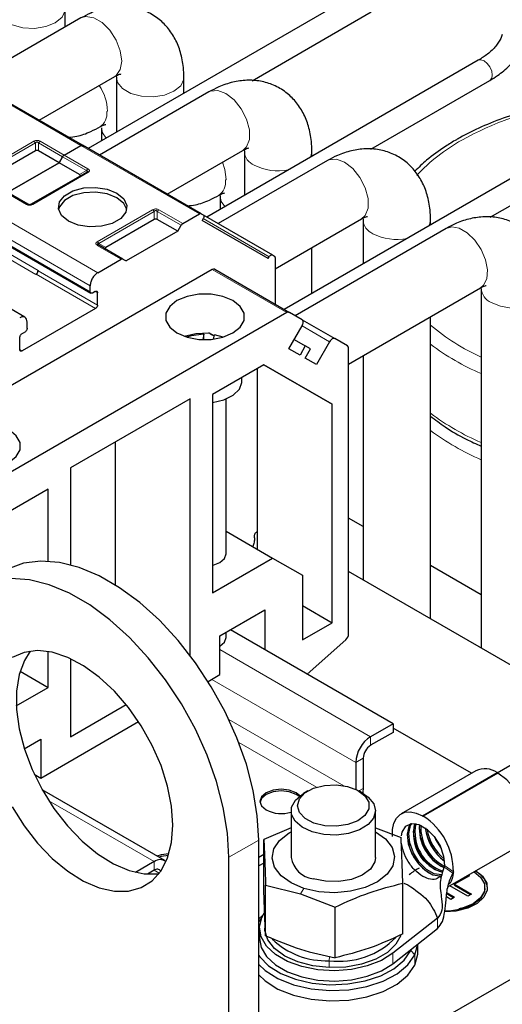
# Model space of a CAD drawing. Header units: millimetres. Extents: x 5 to 418, y 2 to 292.
# Tile 34 of 51: x 266 to 278, y 108 to 133. Entities that reach past the tile are written whole.
import ezdxf

# ---------------------------------------------------------------- set-up
doc = ezdxf.new("R2010")
doc.units = ezdxf.units.MM

msp = doc.modelspace()

# ---------------------------------------------------------------- linework, layer by layer
at = {"color": 7, "linetype": 'Continuous', "lineweight": 25}
for p, q in [((274.3166, 133.4392), (267.458, 129.4798)), ((266.8784, 132.5459), (266.8784, 133.0053)), ((271.5988, 131.1928), (274.6099, 132.9311)), ((267.2767, 132.7758), (264.5126, 131.1801)), ((277.3147, 131.7084), (270.4558, 127.7489)), ((268.1662, 131.3164), (268.1699, 131.2745)), ((267.3144, 129.5627), (264.3163, 131.2935)), ((266.2194, 130.1948), (268.1299, 131.2977)), ((268.1699, 131.2745), (268.1699, 129.8908)), ((269.8766, 130.876), (269.8766, 131.2745)), ((274.5969, 129.462), (277.608, 131.2003)), ((270.5105, 130.9089), (267.7465, 129.3133)), ((267.7928, 130.0002), (267.7928, 129.6731)), ((280.3128, 129.9776), (272.4118, 125.4165)), ((266.8499, 129.3136), (267.2744, 129.5587)), ((266.8499, 129.3136), (267.2744, 129.5587)), ((267.3144, 129.5627), (267.3674, 129.5321)), ((270.3126, 127.8319), (267.3144, 129.5627)), ((266.1265, 129.4185), (264.9054, 128.7136)), ((266.7228, 129.1205), (266.2065, 129.4185)), ((269.4533, 128.328), (271.3638, 129.4309)), ((271.4001, 129.4496), (271.4037, 129.4077)), ((271.4037, 129.4077), (271.4037, 128.2961)), ((273.1104, 129.2813), (273.1104, 129.4077)), ((277.6159, 127.7433), (280.6062, 129.4695)), ((266.7228, 129.1205), (265.4217, 128.3694)), ((265.4217, 128.3694), (266.7228, 129.1205)), ((266.7228, 129.1205), (266.8099, 129.2714)), ((266.8099, 129.2714), (266.7228, 129.1205)), ((267.239, 128.8224), (266.7228, 129.1205)), ((273.5086, 129.1781), (270.7443, 127.5823)), ((267.4133, 128.8769), (266.0179, 128.0714)), ((267.425, 128.8843), (267.4171, 128.8787)), ((265.9379, 128.0714), (265.3346, 128.4197)), ((270.7872, 128.3113), (270.7909, 128.2694)), ((270.7909, 128.2694), (270.7909, 127.9423)), ((269.848, 127.5828), (270.2726, 127.8279)), ((270.3126, 127.8319), (270.3655, 127.8013)), ((269.1246, 127.6877), (267.9036, 126.9828)), ((269.7209, 127.3897), (269.2046, 127.6877)), ((270.3655, 127.7089), (270.3388, 127.6628)), ((272.0055, 126.7003), (270.3388, 127.6628)), ((270.3661, 127.8007), (272.1122, 126.7927)), ((272.1816, 126.4414), (274.3619, 127.7001)), ((274.3982, 127.7188), (274.4019, 127.6769)), ((274.4019, 127.6769), (274.4019, 126.5653)), ((276.1085, 127.5505), (276.1085, 127.6769)), ((264.5285, 127.5571), (267.5266, 125.8263)), ((269.7209, 127.3897), (268.4198, 126.6386)), ((269.7209, 127.3897), (269.808, 127.5406)), ((276.5001, 127.4589), (272.687, 125.2576)), ((265.8614, 125.2177), (262.8633, 126.9484)), ((268.3327, 126.6889), (267.7293, 127.0372)), ((273.1104, 125.8197), (273.1104, 126.9776)), ((267.6986, 126.342), (268.2927, 126.685)), ((268.3327, 126.6889), (268.4198, 126.6386)), ((272.0055, 126.7003), (272.0322, 126.7465)), ((272.1122, 126.7927), (272.1651, 126.7621)), ((272.1816, 126.7255), (272.1816, 125.5492)), ((270.5913, 126.4224), (262.6845, 121.8579)), ((266.1948, 126.399), (266.1948, 126.3881)), ((270.658, 126.429), (272.5436, 125.3404)), ((266.1382, 126.301), (266.1477, 126.3065)), ((267.51, 125.863), (267.51, 126.0154)), ((267.6373, 125.8711), (267.5666, 125.8303)), ((267.6939, 125.5227), (267.6939, 125.8384)), ((274.039, 124.0367), (277.3667, 125.9577)), ((277.3867, 125.9461), (277.3867, 116.8664)), ((272.4769, 125.3338), (264.5702, 120.7694)), ((267.6467, 125.4411), (265.7894, 124.3689)), ((272.8641, 125.1553), (272.5436, 125.3404)), ((265.9167, 124.9431), (265.9167, 125.0956)), ((272.867, 125.1535), (273.6908, 124.6779)), ((276.1085, 117.6042), (276.1085, 125.2314)), ((265.7894, 124.8043), (265.8601, 124.8452)), ((272.5308, 124.424), (272.8641, 125.0013)), ((265.7328, 124.4015), (265.7328, 124.7064)), ((270.3816, 124.7874), (270.3549, 124.6522)), ((270.3816, 124.6516), (270.3816, 124.7874)), ((270.6416, 124.7448), (270.5054, 124.8234)), ((270.6258, 124.6651), (270.6466, 124.7699)), ((270.8716, 124.7168), (270.6466, 124.7699)), ((272.6641, 124.6549), (272.9441, 124.4932)), ((273.5575, 124.601), (273.2241, 124.0236)), ((274.0114, 124.4928), (273.6908, 124.6779)), ((272.8108, 124.2623), (272.5308, 124.424)), ((272.9441, 124.4932), (272.8108, 124.2623)), ((273.0775, 124.4162), (272.9441, 124.4932)), ((272.9441, 124.1853), (273.0775, 124.4162)), ((274.039, 117.2197), (274.039, 124.4318)), ((273.2241, 124.0236), (272.9441, 124.1853)), ((274.4019, 124.2462), (274.4019, 118.5895)), ((271.8978, 124.0197), (270.5977, 123.2691)), ((271.7385, 119.355), (271.7385, 123.9277)), ((271.8975, 124.0195), (273.6241, 123.0228)), ((273.6241, 123.0228), (271.8978, 124.0197)), ((271.3425, 123.5956), (271.3425, 123.6991)), ((270.032, 123.1603), (267.015, 121.4187)), ((270.032, 116.68), (270.032, 123.1603)), ((270.5977, 123.2691), (270.5977, 118.261)), ((270.9425, 119.2407), (270.9425, 123.1534)), ((273.6241, 117.5041), (273.6241, 123.0228)), ((268.1464, 118.4546), (268.1464, 122.0718)), ((267.015, 121.4187), (267.015, 118.9614)), ((266.4494, 120.8743), (265.1492, 120.1238)), ((266.4494, 119.0549), (266.4494, 120.8743)), ((274.4019, 119.9329), (274.039, 120.1423)), ((270.9425, 119.8146), (272.1156, 119.1373)), ((271.6631, 119.6487), (271.6631, 119.7031)), ((270.5977, 118.261), (272.1156, 119.1373)), ((272.1156, 119.1373), (272.8699, 118.7017)), ((287.2121, 119.1441), (277.7939, 113.7071)), ((277.3867, 118.2098), (276.1085, 118.9476)), ((272.8699, 118.7017), (272.8699, 117.0687)), ((280.3266, 115.1692), (274.039, 118.799)), ((272.8699, 117.9395), (273.6241, 117.5041)), ((270.7863, 117.1723), (271.9176, 117.8254)), ((271.9176, 117.8254), (271.9176, 116.8238)), ((272.8699, 117.0687), (273.6241, 117.5041)), ((270.7863, 116.1924), (270.7863, 117.1723)), ((270.9425, 117.1286), (270.9425, 117.2625)), ((275.1609, 114.9515), (271.0501, 117.3246)), ((270.7863, 116.9109), (270.7863, 116.9109)), ((272.9891, 116.2053), (273.9691, 117.0742)), ((266.4494, 115.8662), (266.4494, 116.7756)), ((267.015, 116.5947), (267.015, 114.625)), ((265.7383, 116.2767), (266.4494, 115.8662)), ((270.4877, 116.0201), (270.7863, 116.1924)), ((265.6421, 115.4002), (266.4494, 115.8662)), ((267.015, 114.625), (268.4174, 115.4346)), ((266.2608, 113.5799), (268.7301, 115.0054)), ((275.1609, 114.9515), (274.5952, 114.6249)), ((275.1609, 114.9515), (275.1609, 114.7338)), ((275.1609, 114.7338), (274.5952, 114.4072)), ((277.1409, 113.6994), (275.1609, 114.8424)), ((265.8445, 114.3194), (266.2608, 114.5598)), ((266.2608, 114.5598), (266.2608, 113.5799)), ((274.2181, 113.9717), (274.2181, 113.2926)), ((274.4067, 114.0806), (274.4067, 113.3185)), ((266.0962, 113.6749), (266.2608, 113.5799)), ((277.2542, 113.7648), (275.3685, 112.6762)), ((275.9057, 112.6275), (277.7913, 113.716)), ((277.8102, 113.7051), (275.9246, 112.6166)), ((269.3936, 111.4946), (266.2983, 113.2814)), ((273.0112, 113.2536), (272.898, 113.1883)), ((274.4068, 113.1883), (274.2936, 113.2536)), ((272.5857, 112.753), (272.5857, 111.5771)), ((274.7191, 111.5771), (274.7191, 112.753)), ((272.5857, 112.3216), (271.8966, 112.0322)), ((274.7191, 112.3243), (275.3623, 112.0782)), ((271.7668, 96.7711), (271.7668, 112.0132)), ((271.8966, 110.7506), (271.8966, 112.0322)), ((276.5443, 110.8301), (278.3474, 111.871)), ((269.1269, 111.4682), (268.6559, 111.1962)), ((271.0125, 96.3356), (271.0125, 111.5777)), ((271.8966, 111.6517), (271.7668, 111.5768)), ((271.8966, 111.434), (271.7668, 111.359)), ((269.1269, 111.2504), (268.9536, 111.1504)), ((276.6805, 111.1931), (276.6726, 111.1782)), ((275.4083, 109.6414), (275.4083, 110.923)), ((275.437, 110.9226), (275.538, 110.8802)), ((276.3433, 111.0907), (276.3768, 111.0713)), ((276.3589, 111.1035), (276.3875, 111.0869)), ((277.0946, 111.1135), (276.7168, 110.8962)), ((277.0461, 111.1198), (277.0757, 111.1027)), ((277.0649, 111.1307), (277.0946, 111.1135)), ((271.9425, 110.8771), (272.8204, 110.6585)), ((271.9425, 109.5955), (271.9425, 110.8771)), ((273.4639, 105.8075), (282.1377, 110.8148)), ((276.5217, 110.6603), (276.6969, 110.5588)), ((276.5246, 110.6804), (276.7158, 110.5696)), ((277.0459, 110.5965), (276.5935, 110.8585)), ((276.7168, 110.8962), (277.1403, 110.6508)), ((276.7168, 110.8744), (276.7168, 110.8962)), ((276.7168, 110.8744), (277.1215, 110.64)), ((277.4808, 110.793), (277.4808, 110.8148)), ((272.8204, 110.6585), (273.6984, 110.3225)), ((276.6214, 110.5153), (276.5099, 110.5798)), ((276.7158, 110.5696), (276.6214, 110.5153)), ((277.1403, 110.6508), (277.0459, 110.5965)), ((273.6984, 109.0409), (273.6984, 110.3225)), ((271.8438, 110.0582), (271.7668, 109.9592)), ((271.9191, 109.9658), (271.9191, 109.7916)), ((276.2844, 110.039), (275.1563, 109.1533)), ((271.7857, 109.7916), (271.7857, 109.5303)), ((275.1563, 108.892), (276.2844, 109.7778)), ((275.6077, 109.2225), (275.6239, 109.2591)), ((275.7106, 109.1192), (275.7833, 109.3843)), ((275.7857, 109.182), (275.7857, 109.3862))]:
    msp.add_line(p, q, dxfattribs=at)
at = {"color": 7, "linetype": 'Continuous', "lineweight": 18}
for p, q in [((267.2744, 129.5587), (264.2763, 131.2895)), ((267.9296, 130.4142), (267.9484, 130.4249)), ((264.6912, 128.8564), (266.0865, 129.662)), ((264.7312, 128.8142), (266.1265, 129.6197)), ((266.1265, 129.4185), (266.1265, 129.6197)), ((266.2065, 129.6197), (266.8099, 129.2714)), ((266.2065, 129.6197), (266.2065, 129.4185)), ((266.2465, 129.662), (266.8499, 129.3136)), ((270.2726, 127.8279), (267.2744, 129.5587)), ((266.8499, 129.3136), (267.4533, 128.9653)), ((266.8099, 129.2714), (267.4133, 128.9231)), ((267.4533, 128.8729), (266.0579, 128.0674)), ((267.239, 128.8224), (267.4133, 128.9231)), ((270.9277, 128.6834), (270.9466, 128.6941)), ((265.8979, 128.0674), (265.2946, 128.4157)), ((264.7004, 128.0728), (267.6986, 126.342)), ((267.6893, 127.1257), (269.0846, 127.9312)), ((267.7293, 127.0834), (269.1246, 127.8889)), ((269.1246, 127.6877), (269.1246, 127.8889)), ((269.2046, 127.8889), (269.808, 127.5406)), ((269.2046, 127.8889), (269.2046, 127.6877)), ((269.2446, 127.9312), (269.848, 127.5828)), ((264.5119, 127.7462), (267.51, 126.0154)), ((267.51, 125.863), (264.5119, 127.5937)), ((270.3654, 127.7087), (272.0322, 126.7465)), ((264.6392, 127.1664), (266.1382, 126.301)), ((264.6957, 127.2644), (266.1948, 126.399)), ((267.7293, 127.0834), (267.9036, 126.9828)), ((268.2927, 126.685), (267.6893, 127.0333)), ((266.1948, 126.3881), (267.6939, 125.5227)), ((272.4769, 125.3338), (270.5913, 126.4224)), ((266.1477, 126.3065), (267.6467, 125.4411)), ((267.6373, 125.8711), (267.6939, 125.8384)), ((273.5575, 124.601), (272.8641, 125.0013)), ((265.7894, 124.3689), (265.7328, 124.4015)), ((274.5952, 114.6249), (270.7863, 116.8238)), ((274.2181, 113.9717), (270.5788, 116.0727)), ((273.9151, 113.3846), (271.0134, 115.0597)), ((273.2276, 113.346), (271.2622, 114.4806)), ((274.5952, 114.6249), (274.5952, 114.4072)), ((274.4067, 114.0806), (274.2181, 113.9717)), ((274.294, 113.2534), (274.4067, 113.3185)), ((269.1269, 111.4682), (266.4641, 113.0054)), ((271.7668, 112.0132), (271.0125, 111.5777)), ((269.1269, 111.2504), (269.1269, 111.4682)), ((269.2543, 111.1768), (269.1269, 111.2504)), ((276.6726, 111.1782), (276.4474, 111.3351)), ((276.4607, 111.3707), (276.6858, 111.2134)), ((272.91, 110.7938), (272.8204, 110.6585)), ((276.2844, 110.039), (276.2844, 109.7778)), ((275.6077, 109.2225), (275.7106, 109.1192)), ((273.5565, 109.0762), (273.5482, 108.967)), ((273.5482, 108.967), (273.5482, 108.7928)), ((275.1563, 109.1533), (275.1563, 108.892)), ((275.7106, 108.858), (275.7106, 109.1192))]:
    msp.add_line(p, q, dxfattribs=at)
at = {"color": 7, "linetype": 'Continuous', "lineweight": 18, "flags": 128}
for points in [[(265.1718, 133.0052), (265.2008, 132.8778), (265.3261, 132.7227), (265.5356, 132.6018), (265.8042, 132.5295), (266.0995, 132.5146), (266.3857, 132.5588), (266.6285, 132.657), (266.7985, 132.7971), (266.8752, 132.9624), (266.8784, 133.0056)], [(268.1299, 131.2977), (268.1655, 131.322), (268.2703, 131.4711), (268.3067, 131.6884), (268.2703, 131.9477), (268.1655, 132.2178), (268.005, 132.466), (267.8081, 132.6625), (267.5985, 132.7834), (267.4016, 132.8143), (267.2767, 132.7758)], [(277.3147, 131.7084), (277.382, 131.7215), (277.4614, 131.6939), (277.5407, 131.6298), (277.608, 131.5391), (277.653, 131.4354), (277.6688, 131.3346), (277.653, 131.2521), (277.608, 131.2003), (277.608, 131.2003)], [(268.1699, 131.2744), (268.199, 131.147), (268.3242, 130.992), (268.5338, 130.871), (268.8024, 130.7987), (269.0976, 130.7838), (269.3839, 130.828), (269.6266, 130.9262), (269.7966, 131.0663), (269.8733, 131.2316), (269.8766, 131.2748)], [(271.3638, 129.4309), (271.4597, 129.5198), (271.5314, 129.7059), (271.5314, 129.9478), (271.4597, 130.2166), (271.325, 130.4798), (271.1435, 130.7055), (270.9371, 130.8667), (270.7308, 130.9438), (270.5493, 130.9276), (270.5105, 130.9089)], [(267.7928, 130.0001), (267.8218, 129.8727), (267.9166, 129.7446)], [(273.0701, 129.258), (273.0813, 129.2802), (273.1104, 129.4079)], [(270.9466, 128.6941), (270.9102, 128.9534), (270.8479, 129.133)], [(274.3619, 127.7001), (274.4578, 127.789), (274.5295, 127.9751), (274.5295, 128.2171), (274.4578, 128.4858), (274.3231, 128.749), (274.1416, 128.9747), (273.9353, 129.1359), (273.7289, 129.213), (273.5474, 129.1968), (273.5086, 129.1781)], [(270.7909, 128.2693), (270.82, 128.1419), (270.9148, 128.0138)], [(276.0682, 127.5273), (276.0794, 127.5494), (276.1085, 127.6771)], [(277.3667, 125.9577), (277.4464, 126.0251), (277.5275, 126.1916), (277.5441, 126.4142), (277.4946, 126.6686), (277.3843, 126.9273), (277.2251, 127.1623), (277.0343, 127.3481), (276.8325, 127.4646), (276.6417, 127.4991), (276.5001, 127.4589)], [(277.6405, 125.5923), (277.8727, 125.4966), (278.1461, 125.4496), (278.4312, 125.4564), (278.697, 125.5163), (278.9147, 125.6227), (279.0607, 125.7642), (279.1192, 125.9254), (279.12, 125.9463)]]:
    msp.add_lwpolyline(points, dxfattribs=at)
at = {"color": 7, "linetype": 'Continuous', "lineweight": 25, "flags": 128}
for points in [[(266.9585, 127.6455), (266.7858, 127.7878), (266.7079, 127.9557), (266.7342, 128.1288), (266.8614, 128.2863), (267.0742, 128.4091), (267.347, 128.4826), (267.6468, 128.4977), (267.9376, 128.4527), (268.1841, 128.3531)], [(268.1841, 128.2333), (267.9376, 128.333), (267.6468, 128.3779), (267.347, 128.3628), (267.0742, 128.2894), (266.8614, 128.1665), (266.7342, 128.009), (266.7109, 127.9394)], [(268.1841, 128.3531), (268.3568, 128.2107), (268.4347, 128.0429), (268.4084, 127.8698), (268.2812, 127.7123), (268.0684, 127.5895), (267.7956, 127.516), (267.4958, 127.5009), (267.205, 127.5458), (266.9585, 127.6455)], [(268.4317, 127.9394), (268.3568, 128.091), (268.1841, 128.2333)], [(269.702, 124.8205), (269.9552, 124.7143), (270.2527, 124.6585), (270.5656, 124.6585), (270.8631, 124.7143), (271.1163, 124.8205), (271.3002, 124.9666), (271.3968, 125.1384), (271.3968, 125.319), (271.3002, 125.4908), (271.1163, 125.6369), (270.8631, 125.7431), (270.5656, 125.7989), (270.2527, 125.7989), (269.9552, 125.7431), (269.702, 125.6369), (269.5181, 125.4908), (269.4215, 125.319), (269.4215, 125.1384), (269.5181, 124.9666), (269.702, 124.8205)], [(272.8641, 125.0013), (272.8759, 125.0246), (272.8846, 125.0485), (272.8899, 125.072), (272.8917, 125.0943), (272.8899, 125.1145), (272.8846, 125.1318), (272.8759, 125.1456), (272.8641, 125.1553)], [(269.8802, 124.7388), (270.1807, 124.8109), (270.5055, 124.8234)], [(270.3816, 124.7874), (270.0575, 124.7479), (269.9467, 124.7168)], [(273.6908, 124.6779), (273.6765, 124.6832), (273.6602, 124.6839), (273.6425, 124.6799), (273.6241, 124.6713), (273.6057, 124.6586), (273.5881, 124.6422), (273.5718, 124.6228), (273.5575, 124.601)], [(270.5977, 123.0679), (270.6007, 123.0683), (270.8869, 123.1327), (271.1214, 123.2474), (271.2786, 123.3997), (271.3417, 123.5733), (271.3425, 123.5956)], [(265.4594, 122.3713), (265.2063, 122.4774), (264.9087, 122.5332), (264.5959, 122.5332), (264.2983, 122.4774), (264.0452, 122.3713), (263.8613, 122.2251), (263.7646, 122.0534), (263.7646, 121.8727), (263.8613, 121.701), (264.0452, 121.5548), (264.2983, 121.4487), (264.5959, 121.3929), (264.9087, 121.3929), (265.2063, 121.4487), (265.4594, 121.5548), (265.6433, 121.701), (265.74, 121.8727), (265.74, 122.0534), (265.6433, 122.2251), (265.4594, 122.3713)], [(270.5977, 118.9527), (270.6132, 118.9563), (270.7863, 119.023), (270.9019, 119.1229), (270.9425, 119.2407)], [(271.7668, 112.0132), (271.7317, 112.6264), (271.6269, 113.2688), (271.4546, 113.9284), (271.2178, 114.5928), (270.921, 115.2498), (270.5696, 115.887), (270.1704, 116.4926), (269.7306, 117.0553), (269.2585, 117.5646), (268.7628, 118.0111), (268.2529, 118.3864), (267.7382, 118.6835), (267.2283, 118.897), (266.7326, 119.0227), (266.2605, 119.0585), (265.8208, 119.0035), (265.4215, 118.8589), (265.3291, 118.8092)], [(271.0125, 111.5777), (270.9774, 112.191), (270.8727, 112.8334), (270.7003, 113.493), (270.4635, 114.1574), (270.1667, 114.8144), (269.8154, 115.4516), (269.4161, 116.0572), (268.9763, 116.6199), (268.5042, 117.1292), (268.0086, 117.5757), (267.4987, 117.951), (266.984, 118.2481), (266.474, 118.4616), (265.9784, 118.5873), (265.5063, 118.6231), (265.0665, 118.5681), (264.6672, 118.4235), (264.3159, 118.1919), (264.0191, 117.8777), (263.7823, 117.4867), (263.6099, 117.0261), (263.5052, 116.5046), (263.4701, 115.9319)], [(270.7863, 116.9109), (270.9019, 117.0108), (270.9425, 117.1286)], [(269.5983, 112.3941), (269.5644, 112.8737), (269.4637, 113.3786), (269.299, 113.8943), (269.0752, 114.4061), (268.7985, 114.899), (268.4771, 115.3591), (268.1201, 115.773), (267.7379, 116.1289), (267.3413, 116.4164), (266.9419, 116.6274), (266.5511, 116.7558), (266.1802, 116.7978), (265.8397, 116.7523), (265.5396, 116.6205)], [(265.9951, 116.7845), (265.8478, 116.5512), (265.7146, 116.1929), (265.647, 115.7768), (265.647, 115.3152), (265.7146, 114.8212), (265.8478, 114.309), (266.0427, 113.7934), (266.2939, 113.2893), (266.594, 112.811), (266.9344, 112.3725), (267.3054, 111.9862), (267.6962, 111.6633), (268.0956, 111.4131), (268.4921, 111.2429), (268.8744, 111.1574), (269.2314, 111.1591), (269.2418, 111.1606)], [(278.3474, 111.871), (278.4687, 111.9828), (278.5536, 112.1801), (278.5721, 112.4337), (278.5225, 112.7211), (278.4094, 113.0171), (278.2426, 113.2955), (278.0368, 113.5318), (277.8102, 113.7051)], [(273.7229, 113.4054), (274.0126, 113.3639), (274.2632, 113.2704), (274.4477, 113.1349), (274.546, 112.9723), (274.5474, 112.8), (274.4519, 112.6367), (274.2697, 112.5002), (274.0206, 112.4053), (273.7317, 112.3622), (273.4341, 112.3756), (273.1602, 112.444), (272.9396, 112.5601), (272.7963, 112.7113), (272.7458, 112.8811), (272.7935, 113.0511), (272.9342, 113.2031), (273.1528, 113.3204), (273.4256, 113.3904), (273.7229, 113.4054)], [(272.8091, 113.13), (272.7096, 113.2096), (272.5366, 113.2763), (272.3325, 113.2998), (272.1284, 113.2763), (271.9554, 113.2096), (271.8397, 113.1097), (271.7991, 112.9919), (271.8397, 112.8741), (271.9554, 112.7742), (271.9554, 112.7742)], [(272.785, 113.1113), (272.7096, 113.1661), (272.5366, 113.2328), (272.3325, 113.2562), (272.1284, 113.2328), (271.9554, 113.1661), (271.8397, 113.0662), (271.8005, 112.9701)], [(274.4068, 113.1883), (274.5355, 113.0983), (274.6726, 112.9327), (274.7191, 112.7511), (274.6707, 112.5697), (274.5319, 112.4045), (274.3149, 112.2704), (274.0391, 112.1791), (273.7289, 112.1388), (273.4119, 112.153), (273.1163, 112.2206), (272.8683, 112.3355), (272.69, 112.4875), (272.5972, 112.663), (272.5981, 112.8466), (272.6928, 113.0218), (272.8727, 113.1731), (272.898, 113.1883)], [(274.4067, 113.3185), (274.3994, 113.2293), (274.3933, 113.1961)], [(265.5396, 112.8539), (265.8397, 112.3756), (266.1802, 111.937), (266.5511, 111.5508), (266.9419, 111.2279), (267.3413, 110.9777), (267.7379, 110.8074), (268.1201, 110.722), (268.4771, 110.7237), (268.7985, 110.8127), (269.0752, 110.9863), (269.299, 111.2395), (269.4637, 111.5651), (269.5644, 111.9537), (269.5983, 112.3941)], [(275.1445, 112.1031), (275.1481, 112.2835), (275.1837, 112.4408), (275.2499, 112.5683), (275.3439, 112.6607), (275.4618, 112.7142), (275.5987, 112.7266), (275.7487, 112.6972), (275.9057, 112.6275)], [(275.3725, 112.1202), (275.392, 112.2151), (275.483, 112.3658), (275.6309, 112.4329), (275.8161, 112.4076), (276.0143, 112.2931), (276.1994, 112.1047), (276.3473, 111.8669), (276.4383, 111.611), (276.4607, 111.3707)], [(275.6114, 112.4298), (275.5635, 112.3556), (275.5198, 112.1609), (275.5458, 111.9222), (275.6382, 111.67), (275.7853, 111.4365), (275.9683, 111.2515), (276.1637, 111.1387), (276.3439, 111.1122)], [(276.4045, 111.1372), (276.3844, 111.1342), (276.2014, 111.1605), (276.006, 111.2733), (275.823, 111.4583), (275.6759, 111.6918), (275.5835, 111.944), (275.5575, 112.1827), (275.6012, 112.3774), (275.6345, 112.4333)], [(275.9246, 112.6166), (275.9238, 112.6129), (275.9218, 112.6105), (275.9188, 112.61), (275.9152, 112.6112), (275.9116, 112.6141), (275.9085, 112.6182), (275.9065, 112.6229), (275.9057, 112.6275)], [(272.91, 110.7938), (272.5841, 110.9315), (272.3311, 111.1131), (272.168, 111.3263), (272.1062, 111.5566), (272.1497, 111.7884), (272.2956, 112.0057), (272.5339, 112.1938), (272.5857, 112.2237)], [(274.7191, 112.2237), (274.7207, 112.2228), (274.9738, 112.0412), (275.1368, 111.828), (275.1987, 111.5976), (275.1552, 111.3659), (275.0093, 111.1486), (274.7709, 110.9604), (274.4563, 110.8143), (274.0869, 110.7202), (273.6879, 110.6845), (273.2865, 110.7096), (272.91, 110.7938)], [(276.2068, 112.0952), (276.2416, 112.0184), (276.3778, 111.7989)], [(276.3678, 111.8223), (276.2457, 112.0242), (276.222, 112.0748)], [(269.4982, 111.6669), (269.3, 111.6435), (269.1942, 111.6097)], [(269.4842, 111.6232), (269.3, 111.6), (269.2402, 111.5831)], [(274.7191, 111.5771), (274.7006, 111.463), (274.5882, 111.2816), (274.3842, 111.1291), (274.1085, 111.0205), (273.7882, 110.9664), (273.4546, 110.972), (273.1404, 111.0369)], [(277.2533, 111.2394), (277.4239, 111.1025), (277.5289, 110.9292), (277.5408, 110.7458), (277.4585, 110.5685), (277.2893, 110.4131), (277.0483, 110.2934), (276.7569, 110.22), (276.4649, 110.1991)], [(277.2062, 111.2122), (277.3718, 111.0769), (277.4685, 110.9051), (277.4685, 110.7245), (277.3718, 110.5527), (277.1879, 110.4066), (276.9348, 110.3004), (276.8264, 110.273)], [(277.4808, 110.793), (277.4685, 110.7027), (277.3718, 110.5309), (277.1879, 110.3848), (276.9348, 110.2786), (276.6373, 110.2228), (276.4675, 110.2158)], [(275.1563, 109.1533), (274.8652, 108.9724), (274.5104, 108.8346), (274.1105, 108.747), (273.6866, 108.7142), (273.2609, 108.738), (272.8557, 108.8171), (272.4924, 108.9474), (272.19, 109.122), (271.9643, 109.3317), (271.8273, 109.5656), (271.7861, 109.8114), (271.8428, 110.0561), (271.9015, 110.1652)], [(271.8788, 110.1276), (271.7707, 110.0235), (271.7668, 110.0192)], [(273.5482, 108.7928), (273.1372, 108.8362), (272.7561, 108.9352), (272.4271, 109.0839), (272.1693, 109.2737), (271.9977, 109.4937), (271.9223, 109.731), (271.9191, 109.7916)], [(271.7857, 109.5303), (271.8273, 109.3043), (271.9643, 109.0704), (272.19, 108.8607), (272.4924, 108.6861), (272.8557, 108.5558), (273.2609, 108.4767), (273.6866, 108.4529), (274.1105, 108.4857), (274.5104, 108.5733), (274.8652, 108.7112), (275.1563, 108.892)], [(275.3554, 109.6053), (275.2332, 109.3812), (275.0171, 109.1747), (274.7218, 109.0041), (274.3642, 108.8793), (273.9653, 108.8074), (273.5482, 108.7928)], [(271.7668, 109.1015), (271.7913, 109.0672), (272.0165, 108.8398), (272.3237, 108.6469), (272.6975, 108.4984), (273.1192, 108.4016), (273.5677, 108.3614), (274.0204, 108.3798), (274.4547, 108.4559), (274.8487, 108.5859), (275.1827, 108.7633), (275.44, 108.9791), (275.6077, 109.2225)], [(275.7106, 108.858), (275.7839, 109.1305), (275.7857, 109.182)], [(271.7668, 108.8672), (271.9304, 108.7163), (272.2537, 108.5133), (272.6473, 108.357), (273.0912, 108.2551), (273.5632, 108.2128), (274.0398, 108.2322), (274.4969, 108.3123), (274.9116, 108.4491), (275.2633, 108.6358), (275.5341, 108.863), (275.7106, 109.1192)], [(271.7668, 108.6059), (271.9304, 108.455), (272.2537, 108.252), (272.6473, 108.0957), (273.0912, 107.9938), (273.5632, 107.9515), (274.0398, 107.9709), (274.4969, 108.051), (274.9116, 108.1878), (275.2633, 108.3745), (275.5341, 108.6017), (275.7106, 108.858)]]:
    msp.add_lwpolyline(points, dxfattribs=at)
at = {"color": 7, "linetype": 'Continuous', "lineweight": 18}
for centre, radius, start, end in [((266.6659, 130.369), 1.2837, 2.49541, 33.22889), ((280.8491, 122.564), 8.1484, 100.02398, 119.02405), ((267.5277, 130.3607), 0.4054, 303.36944, 7.57031), ((279.1596, 125.6278), 4.6497, 119.13741, 136.99205), ((271.809, 129.4346), 0.4061, 183.8381, 247.51919), ((272.2608, 130.2521), 1.3384, 243.02373, 281.00416), ((270.5258, 128.63), 0.4054, 303.36944, 7.57031), ((274.8071, 127.7038), 0.4061, 183.8381, 247.51919), ((275.2589, 128.5213), 1.3384, 243.02373, 281.00416), ((267.7127, 127.0006), 0.0402, 65.68605, 125.61817), ((277.8024, 125.9765), 0.4169, 184.21117, 247.14705), ((279.7436, 129.3525), 5.6582, 230.02537, 245.3825), ((279.9086, 129.6328), 6.3592, 233.30401, 246.63539), ((279.9086, 127.8909), 6.3592, 233.30401, 246.63539), ((279.9086, 127.4554), 6.3592, 233.30401, 246.63539), ((275.8231, 111.2724), 0.8611, 354.51009, 354.71961)]:
    msp.add_arc(centre, radius, start, end, dxfattribs=at)
at = {"color": 7, "linetype": 'Continuous', "lineweight": 25}
for centre, radius, start, end in [((266.072, 126.4046), 0.1229, 302.60548, 357.39452), ((266.0924, 126.3928), 0.1025, 302.60548, 357.39452), ((270.6303, 126.3679), 0.0671, 65.68605, 125.61817), ((272.516, 125.2793), 0.0671, 65.68605, 125.61817), ((273.9722, 124.4384), 0.0671, 354.37962, 54.30196), ((273.8303, 117.2304), 0.209, 311.62838, 357.06537), ((275.0369, 113.9345), 0.8196, 122.60548, 177.39452), ((274.8161, 114.062), 0.4098, 122.60548, 177.39452), ((277.4815, 113.2862), 0.5298, 54.21533, 115.41344), ((277.8112, 113.7166), 0.0198, 181.79678, 238.60129), ((272.336, 113.5225), 0.8396, 243.03939, 287.30414), ((276.6809, 112.1714), 1.0056, 164.91307, 255.06823), ((276.7474, 112.209), 1.0336, 167.70655, 251.86378), ((276.9177, 112.3074), 1.094, 174.98439, 244.36053), ((275.0264, 111.2212), 1.6594, 359.72761, 57.22988), ((276.7285, 112.1989), 1.2102, 182.13133, 237.86329), ((276.8794, 112.286), 1.2102, 182.13133, 237.86329), ((277.0302, 112.3731), 1.2102, 182.13133, 237.86329), ((276.9681, 112.3379), 1.108, 177.36357, 243.35283), ((277.1659, 112.4514), 1.1979, 186.1786, 233.81602), ((277.2177, 112.4813), 1.2508, 187.36892, 232.62571), ((277.2446, 112.4968), 1.2426, 189.62719, 230.36743), ((269.2782, 111.2691), 0.25, 53.87772, 127.21916), ((273.2237, 111.6773), 0.6458, 188.92325, 262.59169), ((269.2009, 111.1608), 0.1162, 37.23974, 129.53871), ((276.1845, 110.4659), 0.9086, 113.39339, 132.58818), ((277.0266, 110.749), 0.5228, 4.82564, 66.4945), ((273.4624, 110.9169), 1.9518, 226.04681, 272.51864), ((273.8009, 110.9499), 1.9989, 262.73763, 315.80197)]:
    msp.add_arc(centre, radius, start, end, dxfattribs=at)
for centre, major_axis, ratio, start_param, end_param in [((266.1665, 129.3492), (0.08, 0), 0.9998916, 1.0471975, 2.0943951), ((267.119, 128.7993), (0.1386, 0), 0.3332972, 5.7595865, 6.8067841), ((269.1646, 127.6184), (0.08, 0), 0.9998916, 1.0471975, 2.0943951), ((268.0236, 126.9597), (0.1386, 0), 0.3332972, 2.6179939, 3.6651914), ((270.4092, 124.8792), (1, -0.5774), 0.0000704, 4.8089587, 4.9470473)]:
    msp.add_ellipse(centre, major_axis=major_axis, ratio=ratio, start_param=start_param, end_param=end_param, dxfattribs=at)
for points, knots in [([(269.8766, 131.2745), (269.8741, 131.3587), (269.8678, 131.5761), (269.8027, 131.9058), (269.668, 132.2462), (269.4741, 132.5376), (269.2216, 132.7799), (268.9174, 132.9575), (268.5779, 133.058), (268.228, 133.0808), (267.8734, 133.0299), (267.5539, 132.9243), (267.3585, 132.8196), (267.2767, 132.7758)], [0, 0, 0, 0, 0.0650782, 0.1681329, 0.2657016, 0.3588717, 0.4495536, 0.5466468, 0.6406323, 0.7335767, 0.8285981, 0.9282136, 1, 1, 1, 1]), ([(277.9212, 132.3608), (277.9094, 132.3277), (277.8753, 132.2317), (277.7647, 132.0629), (277.5734, 131.8719), (277.3953, 131.7593), (277.3147, 131.7084)], [0, 0, 0, 0, 0.15140382, 0.43938559, 0.74625683, 1, 1, 1, 1]), ([(277.608, 131.2003), (277.6719, 131.2393), (277.8565, 131.3521), (278.1143, 131.5699), (278.3403, 131.8522), (278.4436, 132.0671), (278.4785, 132.1776), (278.4822, 132.189)], [0, 0, 0, 0, 0.15051909, 0.43519783, 0.71931636, 0.97106091, 1, 1, 1, 1]), ([(268.1299, 131.2977), (268.1537, 131.3106), (268.2218, 131.3475), (268.2891, 131.3631), (268.2861, 131.3627), (268.285, 131.3626)], [0, 0, 0, 0, 0.2490473, 0.7135308, 1, 1, 1, 1]), ([(273.1104, 129.4077), (273.1079, 129.4918), (273.1016, 129.7092), (273.0366, 130.0389), (272.9018, 130.3793), (272.708, 130.6708), (272.4554, 130.9131), (272.1513, 131.0907), (271.8117, 131.1912), (271.4618, 131.2139), (271.1072, 131.1631), (270.7877, 131.0574), (270.5923, 130.9527), (270.5105, 130.9089)], [0, 0, 0, 0, 0.0650782, 0.1681329, 0.2657016, 0.3588717, 0.4495536, 0.5466468, 0.6406323, 0.7335767, 0.8285981, 0.9282136, 1, 1, 1, 1]), ([(279.4308, 130.64), (279.4157, 130.6378), (279.1586, 130.599), (278.6813, 130.4794), (278.0117, 130.2795), (277.3979, 130.0351), (276.9927, 129.8331), (276.6956, 129.6648), (276.4009, 129.4833), (276.036, 129.2234), (275.8084, 129.0008), (275.7127, 128.9071)], [0, 0, 0, 0, 0.0096356, 0.1648308, 0.3201828, 0.4757337, 0.623283, 0.6484546, 0.730687, 0.8866959, 1, 1, 1, 1]), ([(267.7528, 130.0234), (267.7766, 130.0363), (267.8447, 130.0732), (267.912, 130.0888), (267.909, 130.0884), (267.9079, 130.0883)], [0, 0, 0, 0, 0.2490473, 0.7135308, 1, 1, 1, 1]), ([(266.9684, 129.7621), (267.0351, 129.7693), (267.2246, 129.79), (267.4943, 129.8871), (267.6898, 129.9908), (267.7717, 130.0343)], [0, 0, 0, 0, 0.2397285, 0.6815837, 1, 1, 1, 1]), ([(271.3638, 129.4309), (271.3875, 129.4437), (271.4557, 129.4806), (271.523, 129.4963), (271.52, 129.4959), (271.5188, 129.4957)], [0, 0, 0, 0, 0.2490473, 0.7135308, 1, 1, 1, 1]), ([(276.1085, 127.6769), (276.1061, 127.761), (276.0997, 127.9785), (276.0347, 128.3081), (275.8999, 128.6485), (275.7061, 128.94), (275.4535, 129.1823), (275.1494, 129.3599), (274.8099, 129.4604), (274.46, 129.4831), (274.1053, 129.4323), (273.7859, 129.3266), (273.5905, 129.222), (273.5086, 129.1781)], [0, 0, 0, 0, 0.0650782, 0.1681329, 0.2657016, 0.3588717, 0.4495536, 0.5466468, 0.6406323, 0.7335767, 0.8285981, 0.9282136, 1, 1, 1, 1]), ([(267.4133, 128.9231), (267.4219, 128.9219), (267.434, 128.9202), (267.4433, 128.9126), (267.4447, 128.9059), (267.4417, 128.8987), (267.432, 128.8884), (267.4211, 128.8817), (267.4133, 128.8769)], [0, 0, 0, 0, 0.2915567, 0.4094353, 0.5237228, 0.6250088, 0.734944, 1, 1, 1, 1]), ([(270.7509, 128.2926), (270.7747, 128.3055), (270.8429, 128.3424), (270.9101, 128.358), (270.9071, 128.3576), (270.906, 128.3575)], [0, 0, 0, 0, 0.2490473, 0.7135308, 1, 1, 1, 1]), ([(266.0179, 128.0714), (266.0123, 128.0684), (266.0044, 128.0643), (265.9879, 128.061), (265.9758, 128.0604), (265.9643, 128.0616), (265.9503, 128.065), (265.9431, 128.0687), (265.9379, 128.0714)], [0, 0, 0, 0, 0.29155666, 0.40943532, 0.52372283, 0.62500884, 0.73494402, 1, 1, 1, 1]), ([(269.9666, 128.0313), (270.0332, 128.0385), (270.2227, 128.0592), (270.4924, 128.1564), (270.6879, 128.2601), (270.7698, 128.3035)], [0, 0, 0, 0, 0.23972846, 0.68158369, 1, 1, 1, 1]), ([(274.3619, 127.7001), (274.3857, 127.713), (274.4538, 127.7498), (274.5211, 127.7655), (274.5181, 127.7651), (274.517, 127.765)], [0, 0, 0, 0, 0.2490473, 0.7135308, 1, 1, 1, 1]), ([(279.12, 125.9461), (279.1175, 126.0307), (279.1112, 126.249), (279.046, 126.58), (278.9109, 126.922), (278.7167, 127.215), (278.4637, 127.4591), (278.1588, 127.6388), (277.8181, 127.7414), (277.467, 127.766), (277.1113, 127.717), (276.7863, 127.6117), (276.5863, 127.5049), (276.5001, 127.4589)], [0, 0, 0, 0, 0.0649961, 0.1676907, 0.264922, 0.3577867, 0.4481736, 0.5449997, 0.6386865, 0.7312735, 0.8258313, 0.9248819, 1, 1, 1, 1]), ([(267.7293, 127.0372), (267.7208, 127.0425), (267.7091, 127.0497), (267.6999, 127.0606), (267.6976, 127.0675), (267.6997, 127.0733), (267.7089, 127.0801), (267.7207, 127.082), (267.7293, 127.0834)], [0, 0, 0, 0, 0.288782, 0.3996105, 0.4976777, 0.5951187, 0.7063928, 1, 1, 1, 1]), ([(267.7208, 127.0404), (267.7178, 127.0425), (267.7119, 127.0464), (267.7088, 127.0506), (267.7074, 127.0526)], [0, 0, 0, 0, 0.5256895, 1, 1, 1, 1]), ([(277.3667, 125.9577), (277.3901, 125.9704), (277.457, 126.0067), (277.5214, 126.0213), (277.517, 126.021), (277.5154, 126.0209)], [0, 0, 0, 0, 0.254571, 0.729271, 1, 1, 1, 1]), ([(276.1085, 122.7195), (276.2275, 122.6285), (276.5007, 122.4197), (276.9318, 122.1665), (277.2591, 122.02), (277.3867, 121.9628)], [0, 0, 0, 0, 0.3198689, 0.7348379, 1, 1, 1, 1]), ([(271.6631, 119.6487), (271.6609, 119.6109), (271.6568, 119.5396), (271.6285, 119.4625), (271.6151, 119.4262)], [0, 0, 0, 0, 0.5300168, 1, 1, 1, 1]), ([(271.8966, 112.0322), (271.9042, 111.869), (271.9195, 111.5427), (271.9349, 111.099), (271.9425, 110.8771)], [0, 0, 0, 0, 0.4999949, 1, 1, 1, 1]), ([(275.4083, 110.923), (275.4006, 111.1449), (275.3853, 111.5886), (275.37, 111.915), (275.3623, 112.0782)], [0, 0, 0, 0, 0.4999949, 1, 1, 1, 1]), ([(276.4474, 111.3351), (276.406, 111.2045), (276.3179, 110.927), (276.3885, 110.5607), (276.4211, 110.2385), (276.3284, 110.1032), (276.2844, 110.039)], [0, 0, 0, 0, 0.2662881, 0.5661821, 0.7942338, 1, 1, 1, 1]), ([(276.2844, 109.7778), (276.33, 109.8319), (276.4235, 109.9433), (276.47, 110.2175), (276.5016, 110.523), (276.5304, 110.8605), (276.6263, 111.0747), (276.6726, 111.1782)], [0, 0, 0, 0, 0.1702715, 0.3498933, 0.5457661, 0.7806689, 1, 1, 1, 1]), ([(276.4474, 111.3351), (276.4498, 111.3391), (276.4528, 111.3442), (276.4551, 111.3494), (276.4555, 111.3504)], [0, 0, 0, 0, 0.7958291, 1, 1, 1, 1]), ([(276.4607, 111.3707), (276.4603, 111.3676), (276.4596, 111.3611), (276.4569, 111.354), (276.4555, 111.3504)], [0, 0, 0, 0, 0.4871301, 1, 1, 1, 1]), ([(276.6803, 111.19), (276.666, 111.0869), (276.6485, 110.9603), (276.5747, 110.8992), (276.561, 110.8878)], [0, 0, 0, 0, 0.8137808, 1, 1, 1, 1]), ([(276.6858, 111.2134), (276.6854, 111.2102), (276.6846, 111.2037), (276.6819, 111.1967), (276.6805, 111.1931)], [0, 0, 0, 0, 0.4871562, 1, 1, 1, 1]), ([(273.6984, 110.3225), (273.9833, 110.4519), (274.5533, 110.7108), (275.1233, 110.8523), (275.4083, 110.923)], [0, 0, 0, 0, 0.4999949, 1, 1, 1, 1]), ([(276.359, 111.1225), (276.3338, 111.0939), (276.2712, 111.023), (276.1105, 111.0066), (275.9777, 111.066), (275.9114, 111.0957)], [0, 0, 0, 0, 0.2518934, 0.6259467, 1, 1, 1, 1]), ([(276.3609, 111.1045), (276.3609, 111.1047), (276.3609, 111.1154), (276.3515, 111.1026), (276.3424, 111.09)], [0, 0, 0, 0, 0.01916151, 1, 1, 1, 1]), ([(271.9425, 109.5955), (271.9349, 109.7586), (271.9195, 110.085), (271.9042, 110.5287), (271.8966, 110.7506)], [0, 0, 0, 0, 0.4999949, 1, 1, 1, 1]), ([(275.538, 110.8802), (275.7197, 110.7569), (276.0831, 110.5104), (276.2173, 110.1962), (276.2844, 110.039)], [0, 0, 0, 0, 0.5000019, 1, 1, 1, 1]), ([(271.9425, 109.5955), (272.2357, 109.4735), (272.821, 109.23), (273.4062, 109.1038), (273.6984, 109.0409)], [0, 0, 0, 0, 0.50087292, 1, 1, 1, 1]), ([(275.4083, 109.6414), (275.1233, 109.512), (274.5533, 109.2531), (273.9833, 109.1116), (273.6984, 109.0409)], [0, 0, 0, 0, 0.4999949, 1, 1, 1, 1])]:
    msp.add_open_spline(points, degree=3, knots=knots, dxfattribs=at)
at = {"color": 7, "linetype": 'Continuous', "lineweight": 18}
for points, knots in [([(266.0865, 129.662), (266.0996, 129.6684), (266.118, 129.6775), (266.1482, 129.6828), (266.1692, 129.6836), (266.19, 129.6822), (266.2176, 129.6764), (266.2346, 129.6679), (266.2465, 129.662)], [0, 0, 0, 0, 0.28232556, 0.3956386, 0.51777025, 0.63110711, 0.74043539, 1, 1, 1, 1]), ([(266.1265, 129.6197), (266.1321, 129.6268), (266.1401, 129.6366), (266.1566, 129.644), (266.1687, 129.645), (266.1801, 129.6428), (266.1942, 129.6349), (266.2014, 129.626), (266.2065, 129.6197)], [0, 0, 0, 0, 0.2915567, 0.4094353, 0.5237228, 0.6250088, 0.734944, 1, 1, 1, 1]), ([(267.4533, 128.9653), (267.4645, 128.9577), (267.4803, 128.9471), (267.4895, 128.9297), (267.4908, 128.9175), (267.4883, 128.9056), (267.4784, 128.8896), (267.4636, 128.8798), (267.4533, 128.8729)], [0, 0, 0, 0, 0.2823256, 0.3956386, 0.5177703, 0.6311071, 0.7404354, 1, 1, 1, 1]), ([(266.0579, 128.0674), (266.0448, 128.0609), (266.0265, 128.0518), (265.9963, 128.0465), (265.9752, 128.0458), (265.9545, 128.0472), (265.9269, 128.0529), (265.9099, 128.0614), (265.8979, 128.0674)], [0, 0, 0, 0, 0.2823256, 0.3956386, 0.5177702, 0.6311071, 0.7404354, 1, 1, 1, 1]), ([(269.0846, 127.9312), (269.0977, 127.9377), (269.1161, 127.9467), (269.1463, 127.952), (269.1674, 127.9528), (269.1881, 127.9514), (269.2157, 127.9456), (269.2327, 127.9371), (269.2446, 127.9312)], [0, 0, 0, 0, 0.2823256, 0.3956386, 0.5177702, 0.6311071, 0.7404354, 1, 1, 1, 1]), ([(269.1246, 127.8889), (269.1303, 127.896), (269.1382, 127.9058), (269.1547, 127.9132), (269.1668, 127.9142), (269.1783, 127.912), (269.1923, 127.9041), (269.1995, 127.8952), (269.2046, 127.8889)], [0, 0, 0, 0, 0.2915567, 0.4094353, 0.5237228, 0.6250088, 0.734944, 1, 1, 1, 1]), ([(267.6893, 127.0333), (267.6787, 127.0403), (267.6634, 127.0506), (267.6537, 127.0674), (267.6514, 127.0796), (267.6538, 127.0916), (267.6633, 127.1081), (267.6786, 127.1184), (267.6893, 127.1257)], [0, 0, 0, 0, 0.2646181, 0.3849548, 0.5040288, 0.613968, 0.7305828, 1, 1, 1, 1])]:
    msp.add_open_spline(points, degree=3, knots=knots, dxfattribs=at)
for points in [[(266.0865, 129.662), (266.0902, 129.6596), (266.0976, 129.6548), (266.1083, 129.6448), (266.1182, 129.6331), (266.1237, 129.6242), (266.1265, 129.6197)], [(266.2065, 129.6197), (266.2093, 129.6242), (266.2148, 129.6331), (266.2247, 129.6448), (266.2354, 129.6548), (266.2428, 129.6596), (266.2465, 129.662)], [(267.4533, 128.9653), (267.4496, 128.9629), (267.4422, 128.9582), (267.4315, 128.9481), (267.4216, 128.9364), (267.4161, 128.9275), (267.4133, 128.9231)], [(265.9379, 128.0714), (265.9352, 128.0726), (265.9296, 128.0751), (265.9197, 128.0753), (265.9091, 128.0731), (265.9017, 128.0693), (265.8979, 128.0674)], [(266.0579, 128.0674), (266.0542, 128.0693), (266.0468, 128.0731), (266.0362, 128.0753), (266.0262, 128.0751), (266.0207, 128.0726), (266.0179, 128.0714)], [(269.0846, 127.9312), (269.0883, 127.9288), (269.0958, 127.924), (269.1064, 127.914), (269.1163, 127.9023), (269.1219, 127.8934), (269.1246, 127.8889)], [(269.2046, 127.8889), (269.2074, 127.8934), (269.2129, 127.9023), (269.2229, 127.914), (269.2335, 127.924), (269.2409, 127.9288), (269.2446, 127.9312)], [(267.6893, 127.1257), (267.693, 127.1233), (267.7004, 127.1185), (267.7111, 127.1084), (267.721, 127.0968), (267.7265, 127.0879), (267.7293, 127.0834)]]:
    msp.add_open_spline(points, degree=3, dxfattribs=at)
at = {"color": 7, "linetype": 'Continuous', "lineweight": 25}
for points in [[(267.3144, 129.5627), (267.3117, 129.5639), (267.3061, 129.5664), (267.2962, 129.5666), (267.2856, 129.5644), (267.2782, 129.5606), (267.2744, 129.5587)], [(267.3144, 129.5627), (267.3117, 129.5639), (267.3061, 129.5664), (267.2962, 129.5666), (267.2856, 129.5644), (267.2782, 129.5606), (267.2744, 129.5587)], [(266.8499, 129.3136), (266.8462, 129.3112), (266.8388, 129.3065), (266.8281, 129.2964), (266.8182, 129.2848), (266.8127, 129.2759), (266.8099, 129.2714)], [(266.8499, 129.3136), (266.8462, 129.3112), (266.8388, 129.3065), (266.8281, 129.2964), (266.8182, 129.2848), (266.8127, 129.2759), (266.8099, 129.2714)], [(267.4533, 128.8729), (267.4496, 128.8748), (267.4422, 128.8786), (267.4315, 128.8809), (267.4216, 128.8807), (267.4161, 128.8781), (267.4133, 128.8769)], [(270.3126, 127.8319), (270.3098, 127.8331), (270.3043, 127.8357), (270.2944, 127.8359), (270.2837, 127.8336), (270.2763, 127.8298), (270.2726, 127.8279)], [(269.848, 127.5828), (269.8443, 127.5805), (269.8369, 127.5757), (269.8263, 127.5656), (269.8163, 127.554), (269.8108, 127.5451), (269.808, 127.5406)], [(270.3655, 127.8013), (270.3701, 127.7973), (270.3794, 127.7891), (270.3834, 127.7655), (270.3794, 127.7372), (270.3701, 127.7184), (270.3655, 127.7089)], [(268.3327, 126.6889), (268.3299, 126.6902), (268.3244, 126.6927), (268.3145, 126.6929), (268.3038, 126.6906), (268.2964, 126.6868), (268.2927, 126.685)], [(272.0322, 126.7465), (272.038, 126.7552), (272.0497, 126.7727), (272.0722, 126.7902), (272.0946, 126.7986), (272.1063, 126.7947), (272.1122, 126.7927)], [(272.1816, 126.7255), (272.1814, 126.7296), (272.181, 126.738), (272.1776, 126.7483), (272.1725, 126.7568), (272.1675, 126.7604), (272.1651, 126.7621)], [(267.6986, 126.342), (267.6739, 126.3244), (267.6244, 126.2894), (267.5621, 126.203), (267.5185, 126.1059), (267.5128, 126.0455), (267.51, 126.0154)], [(267.5666, 125.8303), (267.5592, 125.827), (267.5443, 125.8204), (267.5256, 125.8247), (267.5126, 125.8388), (267.5109, 125.8549), (267.51, 125.863)], [(267.6373, 125.8711), (267.6447, 125.8744), (267.6595, 125.881), (267.6782, 125.8767), (267.6913, 125.8627), (267.693, 125.8465), (267.6939, 125.8384)], [(267.6939, 125.5227), (267.6932, 125.5152), (267.6917, 125.5001), (267.6808, 125.4758), (267.6653, 125.4542), (267.6529, 125.4455), (267.6467, 125.4411)], [(265.9167, 125.0956), (265.9138, 125.1225), (265.9082, 125.1762), (265.8646, 125.2231), (265.8022, 125.2374), (265.7528, 125.2154), (265.7281, 125.2045)], [(265.9167, 124.9431), (265.9158, 124.9341), (265.9141, 124.916), (265.901, 124.8868), (265.8823, 124.8609), (265.8675, 124.8504), (265.8601, 124.8452)], [(265.7328, 124.7064), (265.7337, 124.7154), (265.7354, 124.7335), (265.7485, 124.7627), (265.7671, 124.7886), (265.782, 124.7991), (265.7894, 124.8043)], [(265.7894, 124.3689), (265.782, 124.3656), (265.7671, 124.359), (265.7485, 124.3633), (265.7354, 124.3773), (265.7337, 124.3934), (265.7328, 124.4015)], [(271.6631, 119.7031), (271.6639, 119.7122), (271.6656, 119.7303), (271.6787, 119.7594), (271.6974, 119.7853), (271.7122, 119.7958), (271.7197, 119.8011)], [(275.9114, 111.0957), (275.8445, 111.1426), (275.7108, 111.2363), (275.5381, 111.4639), (275.4098, 111.7229), (275.3816, 111.891), (275.3676, 111.9751)]]:
    msp.add_open_spline(points, degree=3, dxfattribs=at)

doc.saveas('drawing.dxf')
